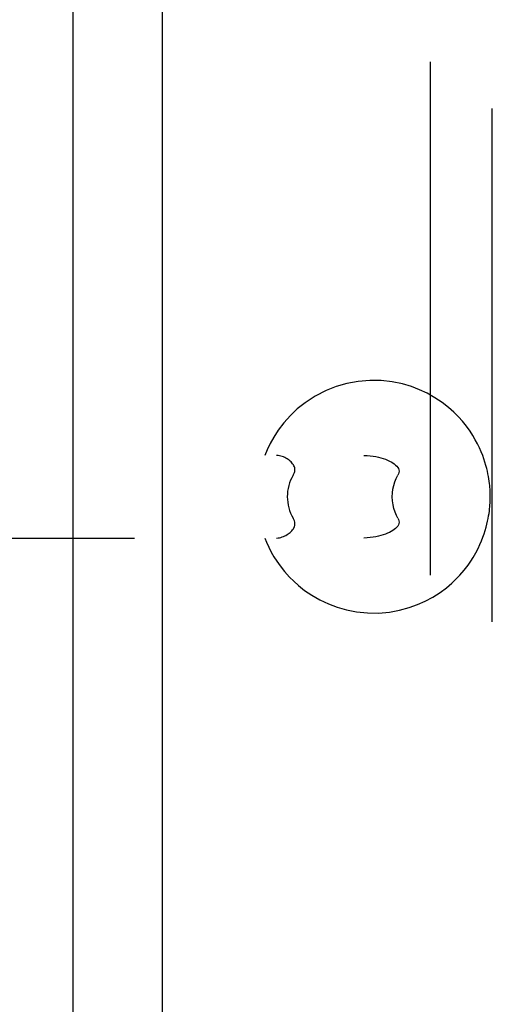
# Model space of a CAD drawing. Header units: inches. Extents: x 0 to 212, y 0 to 138.
# Tile 39 of 100: x 33.71 to 34.79, y 49.9 to 52.14. Entities that reach past the tile are written whole.
import ezdxf

# ---------------------------------------------------------------- set-up
doc = ezdxf.new("R2010")
doc.units = ezdxf.units.IN
doc.header["$LTSCALE"] = 11.6875
doc.header["$MEASUREMENT"] = 0
doc.linetypes.add('HIDDEN', pattern=[0.2, 0.1, -0.1])
doc.layers.get('0').update_dxf_attribs({"linetype": 'CONTINUOUS'})
doc.layers.add('DEFAULT_2', color=8, linetype='HIDDEN')
doc.layers.add('DOOR_ASSEMBLY', color=7, linetype='CONTINUOUS')

msp = doc.modelspace()

# ---------------------------------------------------------------- linework, layer by layer
at = {"color": 3, "linetype": 'Continuous'}
msp.add_line((33.8332, 89.2599), (33.8332, 16.1559), dxfattribs=at)
at = {"layer": 'DEFAULT_2', "color": 8, "linetype": 'HIDDEN'}
for p, q in [((34.6457, 89.4424), (34.6457, 15.9735)), ((32.244, 51.1459), (34.4948, 51.1459)), ((32.8042, 50.9579), (34.4948, 50.9579))]:
    msp.add_line(p, q, dxfattribs=at)
for points in [[(34.7825, 51.0519), (34.7825, 51.0553), (34.7824, 51.0586), (34.7823, 51.062), (34.7822, 51.0655), (34.782, 51.0693), (34.7817, 51.0733), (34.7813, 51.0776), (34.7808, 51.0822), (34.7802, 51.0871), (34.7794, 51.0924), (34.7785, 51.0979), (34.7774, 51.1038), (34.7761, 51.1099), (34.7746, 51.1163), (34.7728, 51.1232), (34.7706, 51.1304), (34.7682, 51.138), (34.7653, 51.1459), (34.7619, 51.1545), (34.7579, 51.1635), (34.7535, 51.1725), (34.7486, 51.1817), (34.743, 51.1911), (34.7365, 51.2012), (34.7284, 51.2124), (34.7193, 51.2237), (34.7101, 51.234), (34.6998, 51.2443), (34.6876, 51.2551), (34.6735, 51.2661), (34.6567, 51.2774), (34.6387, 51.2876), (34.6217, 51.2956), (34.6037, 51.3025), (34.5826, 51.3088), (34.5595, 51.3136), (34.5344, 51.3164), (34.5083, 51.3168), (34.4819, 51.3145), (34.456, 51.3097), (34.4323, 51.3028), (34.409, 51.2937), (34.3841, 51.2809), (34.3613, 51.266), (34.3435, 51.2518), (34.3281, 51.2372), (34.3131, 51.2205), (34.3001, 51.2035), (34.29, 51.1878), (34.2817, 51.1728), (34.2748, 51.1583), (34.2698, 51.1459)], [(34.3344, 51.1009), (34.336, 51.1038), (34.3371, 51.1067), (34.3379, 51.1095), (34.3383, 51.1123), (34.3383, 51.115), (34.3379, 51.1176), (34.3371, 51.1202), (34.336, 51.1226), (34.3347, 51.1249), (34.3331, 51.1271), (34.3314, 51.1292), (34.3294, 51.1312), (34.3274, 51.1331), (34.3252, 51.1349), (34.3228, 51.1367), (34.3203, 51.1383), (34.3178, 51.1398), (34.3151, 51.1412), (34.3123, 51.1425), (34.3093, 51.1436), (34.3063, 51.1445), (34.3032, 51.1453), (34.3, 51.1458), (34.2967, 51.1459)], [(34.4948, 51.1459), (34.5023, 51.1457), (34.5093, 51.1452), (34.516, 51.1443), (34.5223, 51.1432), (34.5282, 51.1419), (34.5338, 51.1405), (34.5391, 51.1388), (34.5441, 51.1371), (34.5487, 51.1352), (34.5531, 51.1332), (34.5571, 51.1311), (34.5608, 51.1289), (34.5642, 51.1266), (34.5673, 51.1241), (34.5699, 51.1215), (34.572, 51.1188), (34.5736, 51.116), (34.5746, 51.113), (34.575, 51.11), (34.5747, 51.107), (34.5739, 51.1039), (34.5724, 51.1009)], [(34.3344, 51.1009), (34.3312, 51.0953), (34.3285, 51.0895), (34.3262, 51.0834), (34.3243, 51.0773), (34.3228, 51.071), (34.3217, 51.0646), (34.3211, 51.0583), (34.3209, 51.0519)], [(34.5598, 51.0519), (34.5601, 51.0606), (34.5612, 51.0691), (34.563, 51.0776), (34.5655, 51.0858), (34.5686, 51.0935), (34.5724, 51.1009)], [(34.2698, 50.9579), (34.2737, 50.9481), (34.2788, 50.9369), (34.2844, 50.9259), (34.2905, 50.9152), (34.2969, 50.9052), (34.3043, 50.8946), (34.3145, 50.8817), (34.3257, 50.8691), (34.3354, 50.8594), (34.346, 50.8499), (34.3602, 50.8387), (34.3766, 50.8275), (34.3948, 50.8171), (34.4143, 50.8079), (34.4341, 50.8004), (34.4552, 50.7944), (34.4786, 50.7898), (34.5032, 50.7873), (34.5283, 50.7871), (34.553, 50.7893), (34.5764, 50.7935), (34.5981, 50.7995), (34.6169, 50.8063), (34.6344, 50.8141), (34.652, 50.8236), (34.6683, 50.834), (34.6827, 50.8447), (34.6951, 50.8553), (34.7045, 50.8641), (34.7131, 50.8731), (34.723, 50.8846), (34.732, 50.8962), (34.7382, 50.9053), (34.7437, 50.9139), (34.7496, 50.924), (34.7549, 50.9342), (34.7592, 50.9432), (34.7628, 50.9516), (34.766, 50.9599), (34.7688, 50.9678), (34.7712, 50.9753), (34.7733, 50.9825), (34.7751, 50.9894), (34.7766, 50.996), (34.7778, 51.0023), (34.7789, 51.0082), (34.7798, 51.0139), (34.7805, 51.0192), (34.7811, 51.0243), (34.7815, 51.029), (34.7819, 51.0334), (34.7821, 51.0375), (34.7823, 51.0414), (34.7824, 51.045), (34.7825, 51.0484), (34.7825, 51.0519)], [(34.3209, 51.0519), (34.3211, 51.0455), (34.3218, 51.0392), (34.3228, 51.0328), (34.3243, 51.0266), (34.3262, 51.0204), (34.3285, 51.0144), (34.3312, 51.0086), (34.3344, 51.0029)], [(34.5724, 51.0029), (34.569, 51.0095), (34.566, 51.0168), (34.5634, 51.0249), (34.5614, 51.0335), (34.5602, 51.0425), (34.5598, 51.0519)], [(34.2967, 50.9579), (34.3, 50.9581), (34.3032, 50.9586), (34.3063, 50.9593), (34.3093, 50.9603), (34.3122, 50.9614), (34.3151, 50.9626), (34.3177, 50.964), (34.3203, 50.9656), (34.3228, 50.9672), (34.3251, 50.9689), (34.3273, 50.9707), (34.3294, 50.9726), (34.3313, 50.9746), (34.3331, 50.9767), (34.3347, 50.9789), (34.336, 50.9812), (34.3371, 50.9836), (34.3379, 50.9862), (34.3383, 50.9888), (34.3383, 50.9915), (34.3379, 50.9943), (34.3372, 50.9971), (34.336, 51), (34.3344, 51.0029)], [(34.5724, 51.0029), (34.5739, 50.9999), (34.5747, 50.9969), (34.575, 50.9938), (34.5746, 50.9908), (34.5736, 50.9879), (34.572, 50.985), (34.5699, 50.9823), (34.5672, 50.9797), (34.5642, 50.9773), (34.5608, 50.9749), (34.5571, 50.9727), (34.5531, 50.9706), (34.5487, 50.9686), (34.5441, 50.9668), (34.5391, 50.965), (34.5338, 50.9634), (34.5282, 50.9619), (34.5223, 50.9606), (34.516, 50.9595), (34.5093, 50.9587), (34.5023, 50.9582), (34.4948, 50.9579)]]:
    msp.add_lwpolyline(points, dxfattribs=at)
at = {"layer": 'DOOR_ASSEMBLY', "color": 8, "linetype": 'HIDDEN'}
msp.add_line((34.7872, 15.7044), (34.7872, 89.7114), dxfattribs=at)
at = {"layer": 'DOOR_ASSEMBLY', "color": 3, "linetype": 'Continuous'}
msp.add_line((34.0372, 43.6654), (34.0372, 61.7504), dxfattribs=at)

doc.saveas('drawing.dxf')
